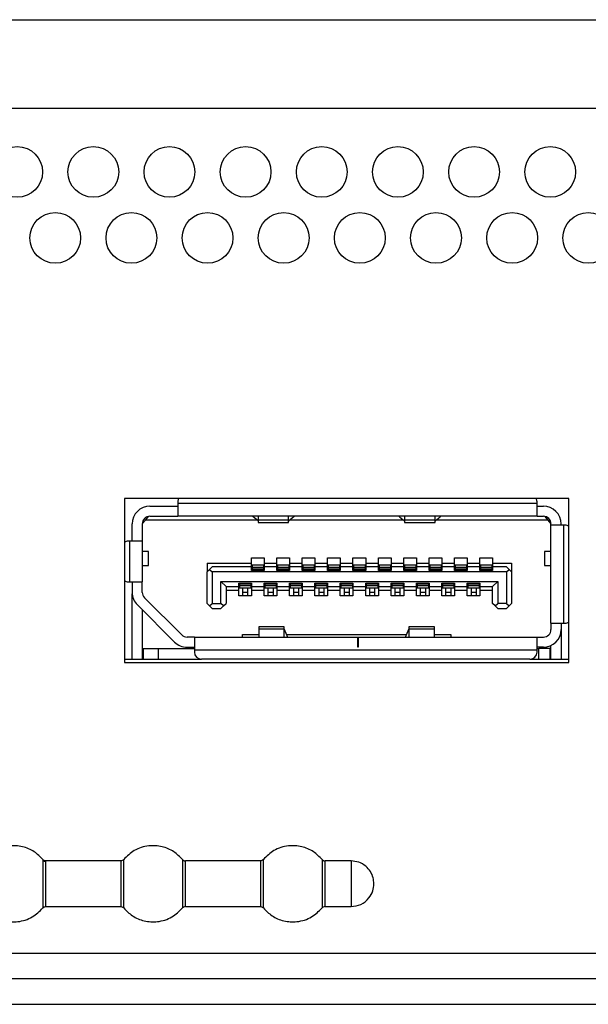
# Paper-space layout 'Sheet2' of a CAD drawing. Header units: millimetres. Extents: x 0 to 1118, y 0 to 864.
# Tile 30 of 232: x 366.07 to 373.53, y 159.54 to 172.47. Entities that reach past the tile are written whole.
import ezdxf

# ---------------------------------------------------------------- set-up
doc = ezdxf.new("R2010")
doc.units = ezdxf.units.MM

psp = doc.layouts.new('Sheet2')

# ---------------------------------------------------------------- linework, layer by layer
at = {"color": 7, "linetype": 'Continuous', "lineweight": 30}
for p, q in [((342.3683, 172.4724), (582.7892, 172.4724)), ((582.7892, 171.3057), (343.0349, 171.3057)), ((373.2783, 166.1824), (367.4449, 166.1824)), ((367.4449, 166.1824), (367.4449, 164.0291)), ((367.7783, 166.0824), (368.1449, 166.0824)), ((368.1449, 166.1391), (368.1449, 166.1157)), ((372.8616, 166.1157), (368.1449, 166.1157)), ((368.1449, 166.1157), (368.1449, 165.9491)), ((372.8616, 166.1157), (372.8616, 166.1391)), ((372.8616, 165.9491), (372.8616, 166.1157)), ((372.8616, 166.0824), (372.9449, 166.0824)), ((373.2783, 164.0291), (373.2783, 166.1824)), ((367.7199, 165.8991), (367.7602, 165.9474)), ((367.7783, 165.9491), (368.1449, 165.9491)), ((372.8616, 165.9491), (368.1449, 165.9491)), ((369.1333, 165.9441), (369.1333, 165.9491)), ((369.1983, 165.8882), (369.1333, 165.9441)), ((369.1999, 165.9491), (369.1999, 165.8976)), ((369.5999, 165.8976), (369.5999, 165.9491)), ((369.6666, 165.9441), (369.6016, 165.8882)), ((369.6666, 165.9491), (369.6666, 165.9441)), ((371.0566, 165.9441), (371.0566, 165.9491)), ((371.0566, 165.9441), (371.1216, 165.8882)), ((371.1233, 165.9491), (371.1233, 165.8976)), ((371.5233, 165.8976), (371.5233, 165.9491)), ((371.5249, 165.8882), (371.5899, 165.9441)), ((371.5899, 165.9491), (371.5899, 165.9441)), ((372.8616, 165.9491), (372.9449, 165.9491)), ((372.963, 165.9474), (373.0033, 165.8991)), ((367.5449, 165.6224), (367.5449, 165.8491)), ((367.6783, 165.8491), (367.7199, 165.8991)), ((367.6783, 165.8524), (367.6949, 165.8691)), ((367.6783, 165.8491), (367.6783, 165.6224)), ((367.6949, 165.8691), (367.6949, 165.9043)), ((369.1857, 165.8991), (367.7199, 165.8991)), ((369.5999, 165.8976), (369.1999, 165.8976)), ((369.1999, 165.8976), (369.1999, 165.8657)), ((369.1999, 165.8657), (369.5999, 165.8657)), ((369.5999, 165.8657), (369.5999, 165.8976)), ((371.109, 165.8991), (369.6141, 165.8991)), ((371.5233, 165.8976), (371.1233, 165.8976)), ((371.1233, 165.8976), (371.1233, 165.8657)), ((371.1233, 165.8657), (371.5233, 165.8657)), ((371.5233, 165.8657), (371.5233, 165.8976)), ((373.0033, 165.8991), (371.5375, 165.8991)), ((373.0033, 165.8991), (373.0449, 165.8491)), ((373.0283, 165.8691), (373.0283, 165.9043)), ((373.0449, 165.8324), (373.0449, 165.8491)), ((373.0449, 164.5457), (373.0449, 165.8324)), ((373.2116, 165.8324), (373.0449, 165.8324)), ((373.1783, 165.8324), (373.1783, 165.8491)), ((373.2116, 164.5457), (373.2116, 165.8324)), ((373.2316, 165.8324), (373.2116, 165.8324)), ((367.5116, 165.6224), (367.4899, 165.6224)), ((367.5116, 165.6224), (367.5116, 165.0891)), ((367.6783, 165.6224), (367.5116, 165.6224)), ((367.6783, 165.6224), (367.6783, 165.0891)), ((367.7616, 165.4874), (367.6783, 165.4874)), ((367.7616, 165.3041), (367.7616, 165.4874)), ((372.9616, 165.4874), (372.9616, 165.3041)), ((373.0449, 165.4874), (372.9616, 165.4874)), ((367.6783, 165.3041), (367.7616, 165.3041)), ((368.5283, 165.3357), (369.1116, 165.3357)), ((368.5283, 165.3357), (368.5283, 165.2191)), ((369.1116, 165.4057), (369.2783, 165.4057)), ((369.1116, 165.3357), (369.1116, 165.4057)), ((369.1116, 165.2857), (369.1116, 165.3357)), ((369.2699, 165.3057), (369.1199, 165.3057)), ((369.1199, 165.3057), (369.1199, 165.2761)), ((369.2699, 165.3057), (369.2699, 165.2761)), ((369.2783, 165.4057), (369.2783, 165.3357)), ((369.2783, 165.3357), (369.4449, 165.3357)), ((369.2783, 165.3357), (369.2783, 165.2857)), ((369.4449, 165.4057), (369.6116, 165.4057)), ((369.4449, 165.3357), (369.4449, 165.4057)), ((369.4449, 165.2857), (369.4449, 165.3357)), ((369.6033, 165.3057), (369.4533, 165.3057)), ((369.4533, 165.3057), (369.4533, 165.2761)), ((369.6033, 165.3057), (369.6033, 165.2761)), ((369.6116, 165.4057), (369.6116, 165.3357)), ((369.6116, 165.3357), (369.7783, 165.3357)), ((369.6116, 165.3357), (369.6116, 165.2857)), ((369.7783, 165.4057), (369.9449, 165.4057)), ((369.7783, 165.3357), (369.7783, 165.4057)), ((369.7783, 165.2857), (369.7783, 165.3357)), ((369.9366, 165.3057), (369.7866, 165.3057)), ((369.7866, 165.3057), (369.7866, 165.2761)), ((369.9366, 165.3057), (369.9366, 165.2761)), ((369.9449, 165.4057), (369.9449, 165.3357)), ((369.9449, 165.3357), (370.1116, 165.3357)), ((369.9449, 165.3357), (369.9449, 165.2857)), ((370.1116, 165.4057), (370.2783, 165.4057)), ((370.1116, 165.3357), (370.1116, 165.4057)), ((370.1116, 165.2857), (370.1116, 165.3357)), ((370.2699, 165.3057), (370.1199, 165.3057)), ((370.1199, 165.3057), (370.1199, 165.2761)), ((370.2699, 165.3057), (370.2699, 165.2761)), ((370.2783, 165.4057), (370.2783, 165.3357)), ((370.2783, 165.3357), (370.4449, 165.3357)), ((370.2783, 165.3357), (370.2783, 165.2857)), ((370.4449, 165.4057), (370.6116, 165.4057)), ((370.4449, 165.3357), (370.4449, 165.4057)), ((370.4449, 165.2857), (370.4449, 165.3357)), ((370.6033, 165.3057), (370.4533, 165.3057)), ((370.4533, 165.3057), (370.4533, 165.2761)), ((370.6033, 165.3057), (370.6033, 165.2761)), ((370.6116, 165.4057), (370.6116, 165.3357)), ((370.6116, 165.3357), (370.7783, 165.3357)), ((370.6116, 165.3357), (370.6116, 165.2857)), ((370.7783, 165.4057), (370.9449, 165.4057)), ((370.7783, 165.3357), (370.7783, 165.4057)), ((370.7783, 165.2857), (370.7783, 165.3357)), ((370.9366, 165.3057), (370.7866, 165.3057)), ((370.7866, 165.3057), (370.7866, 165.2761)), ((370.9366, 165.3057), (370.9366, 165.2761)), ((370.9449, 165.4057), (370.9449, 165.3357)), ((370.9449, 165.3357), (371.1116, 165.3357)), ((370.9449, 165.3357), (370.9449, 165.2857)), ((371.1116, 165.4057), (371.2783, 165.4057)), ((371.1116, 165.3357), (371.1116, 165.4057)), ((371.1116, 165.2857), (371.1116, 165.3357)), ((371.2699, 165.3057), (371.1199, 165.3057)), ((371.1199, 165.3057), (371.1199, 165.2761)), ((371.2699, 165.3057), (371.2699, 165.2761)), ((371.2783, 165.4057), (371.2783, 165.3357)), ((371.2783, 165.3357), (371.4449, 165.3357)), ((371.2783, 165.3357), (371.2783, 165.2857)), ((371.4449, 165.4057), (371.6116, 165.4057)), ((371.4449, 165.3357), (371.4449, 165.4057)), ((371.4449, 165.2857), (371.4449, 165.3357)), ((371.6033, 165.3057), (371.4533, 165.3057)), ((371.4533, 165.3057), (371.4533, 165.2761)), ((371.6033, 165.3057), (371.6033, 165.2761)), ((371.6116, 165.4057), (371.6116, 165.3357)), ((371.6116, 165.3357), (371.7783, 165.3357)), ((371.6116, 165.3357), (371.6116, 165.2857)), ((371.7783, 165.4057), (371.9449, 165.4057)), ((371.7783, 165.3357), (371.7783, 165.4057)), ((371.7783, 165.2857), (371.7783, 165.3357)), ((371.9366, 165.3057), (371.7866, 165.3057)), ((371.7866, 165.3057), (371.7866, 165.2761)), ((371.9366, 165.3057), (371.9366, 165.2761)), ((371.9449, 165.4057), (371.9449, 165.3357)), ((371.9449, 165.3357), (372.1116, 165.3357)), ((371.9449, 165.3357), (371.9449, 165.2857)), ((372.1116, 165.4057), (372.2783, 165.4057)), ((372.1116, 165.3357), (372.1116, 165.4057)), ((372.1116, 165.2857), (372.1116, 165.3357)), ((372.2699, 165.3057), (372.1199, 165.3057)), ((372.1199, 165.3057), (372.1199, 165.2761)), ((372.2699, 165.3057), (372.2699, 165.2761)), ((372.2783, 165.4057), (372.2783, 165.3357)), ((372.2783, 165.3357), (372.5283, 165.3357)), ((372.2783, 165.3357), (372.2783, 165.2857)), ((372.5283, 165.3357), (372.5283, 165.2191)), ((372.9616, 165.3041), (373.0449, 165.3041)), ((368.5283, 165.2191), (368.5616, 165.2524)), ((368.5283, 164.8057), (368.5283, 165.2191)), ((368.5949, 165.2857), (368.5616, 165.2524)), ((368.5616, 165.2524), (368.5949, 165.2191)), ((369.1116, 165.2857), (368.5949, 165.2857)), ((372.4616, 165.2191), (368.5949, 165.2191)), ((368.5949, 165.2191), (368.5949, 164.8057)), ((369.1116, 165.2391), (369.1116, 165.2857)), ((369.2783, 165.2391), (369.1116, 165.2391)), ((369.1199, 165.2761), (369.1199, 165.2533)), ((369.2699, 165.2761), (369.1199, 165.2761)), ((369.2699, 165.2533), (369.1199, 165.2533)), ((369.1199, 165.2533), (369.1199, 165.2491)), ((369.2699, 165.2491), (369.1199, 165.2491)), ((369.1199, 165.2491), (369.1199, 165.2391)), ((369.2699, 165.2761), (369.2699, 165.2533)), ((369.2699, 165.2533), (369.2699, 165.2491)), ((369.2699, 165.2491), (369.2699, 165.2391)), ((369.2783, 165.2857), (369.2783, 165.2391)), ((369.4449, 165.2857), (369.2783, 165.2857)), ((369.4449, 165.2391), (369.4449, 165.2857)), ((369.6116, 165.2391), (369.4449, 165.2391)), ((369.4533, 165.2761), (369.4533, 165.2533)), ((369.6033, 165.2761), (369.4533, 165.2761)), ((369.6033, 165.2533), (369.4533, 165.2533)), ((369.4533, 165.2533), (369.4533, 165.2491)), ((369.6033, 165.2491), (369.4533, 165.2491)), ((369.4533, 165.2491), (369.4533, 165.2391)), ((369.6033, 165.2761), (369.6033, 165.2533)), ((369.6033, 165.2533), (369.6033, 165.2491)), ((369.6033, 165.2491), (369.6033, 165.2391)), ((369.6116, 165.2857), (369.6116, 165.2391)), ((369.7783, 165.2857), (369.6116, 165.2857)), ((369.7783, 165.2391), (369.7783, 165.2857)), ((369.9449, 165.2391), (369.7783, 165.2391)), ((369.9366, 165.2761), (369.7866, 165.2761)), ((369.7866, 165.2761), (369.7866, 165.2533)), ((369.9366, 165.2533), (369.7866, 165.2533)), ((369.7866, 165.2533), (369.7866, 165.2491)), ((369.9366, 165.2491), (369.7866, 165.2491)), ((369.7866, 165.2491), (369.7866, 165.2391)), ((369.9366, 165.2761), (369.9366, 165.2533)), ((369.9366, 165.2533), (369.9366, 165.2491)), ((369.9366, 165.2491), (369.9366, 165.2391)), ((369.9449, 165.2857), (369.9449, 165.2391)), ((370.1116, 165.2857), (369.9449, 165.2857)), ((370.1116, 165.2391), (370.1116, 165.2857)), ((370.2783, 165.2391), (370.1116, 165.2391)), ((370.2699, 165.2761), (370.1199, 165.2761)), ((370.1199, 165.2761), (370.1199, 165.2533)), ((370.2699, 165.2533), (370.1199, 165.2533)), ((370.1199, 165.2533), (370.1199, 165.2491)), ((370.2699, 165.2491), (370.1199, 165.2491)), ((370.1199, 165.2491), (370.1199, 165.2391)), ((370.2699, 165.2761), (370.2699, 165.2533)), ((370.2699, 165.2533), (370.2699, 165.2491)), ((370.2699, 165.2491), (370.2699, 165.2391)), ((370.2783, 165.2857), (370.2783, 165.2391)), ((370.4449, 165.2857), (370.2783, 165.2857)), ((370.4449, 165.2391), (370.4449, 165.2857)), ((370.6116, 165.2391), (370.4449, 165.2391)), ((370.6033, 165.2761), (370.4533, 165.2761)), ((370.4533, 165.2761), (370.4533, 165.2533)), ((370.6033, 165.2533), (370.4533, 165.2533)), ((370.4533, 165.2533), (370.4533, 165.2491)), ((370.6033, 165.2491), (370.4533, 165.2491)), ((370.4533, 165.2491), (370.4533, 165.2391)), ((370.6033, 165.2761), (370.6033, 165.2533)), ((370.6033, 165.2533), (370.6033, 165.2491)), ((370.6033, 165.2491), (370.6033, 165.2391)), ((370.6116, 165.2857), (370.6116, 165.2391)), ((370.7783, 165.2857), (370.6116, 165.2857)), ((370.7783, 165.2391), (370.7783, 165.2857)), ((370.9449, 165.2391), (370.7783, 165.2391)), ((370.9366, 165.2761), (370.7866, 165.2761)), ((370.7866, 165.2761), (370.7866, 165.2533)), ((370.9366, 165.2533), (370.7866, 165.2533)), ((370.7866, 165.2533), (370.7866, 165.2491)), ((370.9366, 165.2491), (370.7866, 165.2491)), ((370.7866, 165.2491), (370.7866, 165.2391)), ((370.9366, 165.2761), (370.9366, 165.2533)), ((370.9366, 165.2533), (370.9366, 165.2491)), ((370.9366, 165.2491), (370.9366, 165.2391)), ((370.9449, 165.2857), (370.9449, 165.2391)), ((371.1116, 165.2857), (370.9449, 165.2857)), ((371.1116, 165.2391), (371.1116, 165.2857)), ((371.2783, 165.2391), (371.1116, 165.2391)), ((371.2699, 165.2761), (371.1199, 165.2761)), ((371.1199, 165.2761), (371.1199, 165.2533)), ((371.1199, 165.2533), (371.1199, 165.2491)), ((371.2699, 165.2533), (371.1199, 165.2533)), ((371.2699, 165.2491), (371.1199, 165.2491)), ((371.1199, 165.2491), (371.1199, 165.2391)), ((371.2699, 165.2761), (371.2699, 165.2533)), ((371.2699, 165.2533), (371.2699, 165.2491)), ((371.2699, 165.2491), (371.2699, 165.2391)), ((371.2783, 165.2857), (371.2783, 165.2391)), ((371.4449, 165.2857), (371.2783, 165.2857)), ((371.4449, 165.2391), (371.4449, 165.2857)), ((371.6116, 165.2391), (371.4449, 165.2391)), ((371.4533, 165.2761), (371.4533, 165.2533)), ((371.6033, 165.2761), (371.4533, 165.2761)), ((371.4533, 165.2533), (371.4533, 165.2491)), ((371.6033, 165.2533), (371.4533, 165.2533)), ((371.6033, 165.2491), (371.4533, 165.2491)), ((371.4533, 165.2491), (371.4533, 165.2391)), ((371.6033, 165.2761), (371.6033, 165.2533)), ((371.6033, 165.2533), (371.6033, 165.2491)), ((371.6033, 165.2491), (371.6033, 165.2391)), ((371.6116, 165.2857), (371.6116, 165.2391)), ((371.7783, 165.2857), (371.6116, 165.2857)), ((371.7783, 165.2391), (371.7783, 165.2857)), ((371.9449, 165.2391), (371.7783, 165.2391)), ((371.7866, 165.2761), (371.7866, 165.2533)), ((371.9366, 165.2761), (371.7866, 165.2761)), ((371.7866, 165.2533), (371.7866, 165.2491)), ((371.9366, 165.2533), (371.7866, 165.2533)), ((371.9366, 165.2491), (371.7866, 165.2491)), ((371.7866, 165.2491), (371.7866, 165.2391)), ((371.9366, 165.2761), (371.9366, 165.2533)), ((371.9366, 165.2533), (371.9366, 165.2491)), ((371.9366, 165.2491), (371.9366, 165.2391)), ((371.9449, 165.2857), (371.9449, 165.2391)), ((372.1116, 165.2857), (371.9449, 165.2857)), ((372.1116, 165.2391), (372.1116, 165.2857)), ((372.2783, 165.2391), (372.1116, 165.2391)), ((372.1199, 165.2761), (372.1199, 165.2533)), ((372.2699, 165.2761), (372.1199, 165.2761)), ((372.1199, 165.2533), (372.1199, 165.2491)), ((372.2699, 165.2533), (372.1199, 165.2533)), ((372.2699, 165.2491), (372.1199, 165.2491)), ((372.1199, 165.2491), (372.1199, 165.2391)), ((372.2699, 165.2761), (372.2699, 165.2533)), ((372.2699, 165.2533), (372.2699, 165.2491)), ((372.2699, 165.2491), (372.2699, 165.2391)), ((372.2783, 165.2857), (372.2783, 165.2391)), ((372.4616, 165.2857), (372.2783, 165.2857)), ((372.4949, 165.2524), (372.4616, 165.2857)), ((372.4616, 165.2191), (372.4949, 165.2524)), ((372.4616, 165.2191), (372.4616, 164.8057)), ((372.4949, 165.2524), (372.5283, 165.2191)), ((372.5283, 165.2191), (372.5283, 164.8057)), ((367.4899, 165.0891), (367.5116, 165.0891)), ((367.5116, 165.0891), (367.6783, 165.0891)), ((367.5449, 165.0891), (367.5449, 164.9505)), ((367.6783, 164.9505), (367.6783, 165.0891)), ((368.7116, 164.8057), (368.7116, 165.0924)), ((368.7116, 165.0924), (368.7783, 165.0257)), ((368.7116, 165.0924), (372.3449, 165.0924)), ((368.9449, 165.0724), (369.1116, 165.0724)), ((368.9449, 165.0257), (368.9449, 165.0724)), ((368.9533, 165.0724), (368.9533, 165.0624)), ((368.9533, 165.0624), (369.1033, 165.0624)), ((368.9533, 165.0624), (368.9533, 165.0582)), ((369.1033, 165.0582), (368.9533, 165.0582)), ((368.9533, 165.0582), (368.9533, 165.0353)), ((369.1033, 165.0353), (368.9533, 165.0353)), ((368.9533, 165.0353), (368.9533, 165.0057)), ((369.1033, 165.0724), (369.1033, 165.0624)), ((369.1033, 165.0624), (369.1033, 165.0582)), ((369.1033, 165.0582), (369.1033, 165.0353)), ((369.1033, 165.0353), (369.1033, 165.0057)), ((369.1116, 165.0724), (369.1116, 165.0257)), ((369.2783, 165.0724), (369.4449, 165.0724)), ((369.2783, 165.0257), (369.2783, 165.0724)), ((369.2866, 165.0724), (369.2866, 165.0624)), ((369.2866, 165.0624), (369.4366, 165.0624)), ((369.2866, 165.0624), (369.2866, 165.0582)), ((369.4366, 165.0582), (369.2866, 165.0582)), ((369.2866, 165.0582), (369.2866, 165.0353)), ((369.4366, 165.0353), (369.2866, 165.0353)), ((369.2866, 165.0353), (369.2866, 165.0057)), ((369.4366, 165.0724), (369.4366, 165.0624)), ((369.4366, 165.0624), (369.4366, 165.0582)), ((369.4366, 165.0582), (369.4366, 165.0353)), ((369.4366, 165.0353), (369.4366, 165.0057)), ((369.4449, 165.0724), (369.4449, 165.0257)), ((369.6116, 165.0724), (369.7783, 165.0724)), ((369.6116, 165.0257), (369.6116, 165.0724)), ((369.6199, 165.0724), (369.6199, 165.0624)), ((369.6199, 165.0624), (369.6199, 165.0582)), ((369.6199, 165.0624), (369.7699, 165.0624)), ((369.7699, 165.0582), (369.6199, 165.0582)), ((369.6199, 165.0582), (369.6199, 165.0353)), ((369.7699, 165.0353), (369.6199, 165.0353)), ((369.6199, 165.0353), (369.6199, 165.0057)), ((369.7699, 165.0724), (369.7699, 165.0624)), ((369.7699, 165.0624), (369.7699, 165.0582)), ((369.7699, 165.0582), (369.7699, 165.0353)), ((369.7699, 165.0353), (369.7699, 165.0057)), ((369.7783, 165.0724), (369.7783, 165.0257)), ((369.9449, 165.0724), (370.1116, 165.0724)), ((369.9449, 165.0257), (369.9449, 165.0724)), ((369.9533, 165.0724), (369.9533, 165.0624)), ((369.9533, 165.0624), (369.9533, 165.0582)), ((369.9533, 165.0624), (370.1033, 165.0624)), ((369.9533, 165.0582), (369.9533, 165.0353)), ((370.1033, 165.0582), (369.9533, 165.0582)), ((370.1033, 165.0353), (369.9533, 165.0353)), ((369.9533, 165.0353), (369.9533, 165.0057)), ((370.1033, 165.0724), (370.1033, 165.0624)), ((370.1033, 165.0624), (370.1033, 165.0582)), ((370.1033, 165.0582), (370.1033, 165.0353)), ((370.1033, 165.0353), (370.1033, 165.0057)), ((370.1116, 165.0724), (370.1116, 165.0257)), ((370.2783, 165.0724), (370.4449, 165.0724)), ((370.2783, 165.0257), (370.2783, 165.0724)), ((370.2866, 165.0724), (370.2866, 165.0624)), ((370.2866, 165.0624), (370.2866, 165.0582)), ((370.2866, 165.0624), (370.4366, 165.0624)), ((370.4366, 165.0582), (370.2866, 165.0582)), ((370.2866, 165.0582), (370.2866, 165.0353)), ((370.4366, 165.0353), (370.2866, 165.0353)), ((370.2866, 165.0353), (370.2866, 165.0057)), ((370.4366, 165.0724), (370.4366, 165.0624)), ((370.4366, 165.0624), (370.4366, 165.0582)), ((370.4366, 165.0582), (370.4366, 165.0353)), ((370.4366, 165.0353), (370.4366, 165.0057)), ((370.4449, 165.0724), (370.4449, 165.0257)), ((370.6116, 165.0724), (370.7783, 165.0724)), ((370.6116, 165.0257), (370.6116, 165.0724)), ((370.6199, 165.0724), (370.6199, 165.0624)), ((370.6199, 165.0624), (370.7699, 165.0624)), ((370.6199, 165.0624), (370.6199, 165.0582)), ((370.7699, 165.0582), (370.6199, 165.0582)), ((370.6199, 165.0582), (370.6199, 165.0353)), ((370.7699, 165.0353), (370.6199, 165.0353)), ((370.6199, 165.0353), (370.6199, 165.0057)), ((370.7699, 165.0724), (370.7699, 165.0624)), ((370.7699, 165.0624), (370.7699, 165.0582)), ((370.7699, 165.0582), (370.7699, 165.0353)), ((370.7699, 165.0353), (370.7699, 165.0057)), ((370.7783, 165.0724), (370.7783, 165.0257)), ((370.9449, 165.0724), (371.1116, 165.0724)), ((370.9449, 165.0257), (370.9449, 165.0724)), ((370.9533, 165.0724), (370.9533, 165.0624)), ((370.9533, 165.0624), (371.1033, 165.0624)), ((370.9533, 165.0624), (370.9533, 165.0582)), ((371.1033, 165.0582), (370.9533, 165.0582)), ((370.9533, 165.0582), (370.9533, 165.0353)), ((371.1033, 165.0353), (370.9533, 165.0353)), ((370.9533, 165.0353), (370.9533, 165.0057)), ((371.1033, 165.0724), (371.1033, 165.0624)), ((371.1033, 165.0624), (371.1033, 165.0582)), ((371.1033, 165.0582), (371.1033, 165.0353)), ((371.1033, 165.0353), (371.1033, 165.0057)), ((371.1116, 165.0724), (371.1116, 165.0257)), ((371.2783, 165.0724), (371.4449, 165.0724)), ((371.2783, 165.0257), (371.2783, 165.0724)), ((371.2866, 165.0724), (371.2866, 165.0624)), ((371.2866, 165.0624), (371.2866, 165.0582)), ((371.2866, 165.0624), (371.4366, 165.0624)), ((371.2866, 165.0582), (371.2866, 165.0353)), ((371.4366, 165.0582), (371.2866, 165.0582)), ((371.4366, 165.0353), (371.2866, 165.0353)), ((371.2866, 165.0353), (371.2866, 165.0057)), ((371.4366, 165.0724), (371.4366, 165.0624)), ((371.4366, 165.0624), (371.4366, 165.0582)), ((371.4366, 165.0582), (371.4366, 165.0353)), ((371.4366, 165.0353), (371.4366, 165.0057)), ((371.4449, 165.0724), (371.4449, 165.0257)), ((371.6116, 165.0724), (371.7783, 165.0724)), ((371.6116, 165.0257), (371.6116, 165.0724)), ((371.6199, 165.0724), (371.6199, 165.0624)), ((371.6199, 165.0624), (371.7699, 165.0624)), ((371.6199, 165.0624), (371.6199, 165.0582)), ((371.7699, 165.0582), (371.6199, 165.0582)), ((371.6199, 165.0582), (371.6199, 165.0353)), ((371.7699, 165.0353), (371.6199, 165.0353)), ((371.6199, 165.0353), (371.6199, 165.0057)), ((371.7699, 165.0724), (371.7699, 165.0624)), ((371.7699, 165.0624), (371.7699, 165.0582)), ((371.7699, 165.0582), (371.7699, 165.0353)), ((371.7699, 165.0353), (371.7699, 165.0057)), ((371.7783, 165.0724), (371.7783, 165.0257)), ((371.9449, 165.0724), (372.1116, 165.0724)), ((371.9449, 165.0257), (371.9449, 165.0724)), ((371.9533, 165.0724), (371.9533, 165.0624)), ((371.9533, 165.0624), (372.1033, 165.0624)), ((371.9533, 165.0624), (371.9533, 165.0582)), ((371.9533, 165.0582), (371.9533, 165.0353)), ((372.1033, 165.0582), (371.9533, 165.0582)), ((372.1033, 165.0353), (371.9533, 165.0353)), ((371.9533, 165.0353), (371.9533, 165.0057)), ((372.1033, 165.0724), (372.1033, 165.0624)), ((372.1033, 165.0624), (372.1033, 165.0582)), ((372.1033, 165.0582), (372.1033, 165.0353)), ((372.1033, 165.0353), (372.1033, 165.0057)), ((372.1116, 165.0724), (372.1116, 165.0257)), ((372.2783, 165.0257), (372.3449, 165.0924)), ((372.3449, 165.0924), (372.3449, 164.8057)), ((367.5449, 164.0724), (367.5449, 164.9291)), ((368.7783, 165.0257), (368.7783, 164.8057)), ((368.7783, 165.0257), (368.9449, 165.0257)), ((368.9449, 164.9757), (368.7783, 164.9757)), ((368.9449, 164.9757), (368.9449, 165.0257)), ((368.9449, 164.9057), (368.9449, 164.9757)), ((369.1116, 164.9057), (368.9449, 164.9057)), ((369.1033, 165.0057), (368.9533, 165.0057)), ((368.9949, 165.0057), (368.9949, 164.9463)), ((369.0616, 164.9463), (368.9949, 164.9463)), ((368.9949, 164.9463), (368.9949, 164.9057)), ((369.0616, 165.0057), (369.0616, 164.9463)), ((369.0616, 164.9463), (369.0616, 164.9057)), ((369.1116, 165.0257), (369.2783, 165.0257)), ((369.1116, 165.0257), (369.1116, 164.9757)), ((369.2783, 164.9757), (369.1116, 164.9757)), ((369.1116, 164.9757), (369.1116, 164.9057)), ((369.2783, 164.9757), (369.2783, 165.0257)), ((369.2783, 164.9057), (369.2783, 164.9757)), ((369.4449, 164.9057), (369.2783, 164.9057)), ((369.4366, 165.0057), (369.2866, 165.0057)), ((369.3283, 165.0057), (369.3283, 164.9463)), ((369.3949, 164.9463), (369.3283, 164.9463)), ((369.3283, 164.9463), (369.3283, 164.9057)), ((369.3949, 165.0057), (369.3949, 164.9463)), ((369.3949, 164.9463), (369.3949, 164.9057)), ((369.4449, 165.0257), (369.6116, 165.0257)), ((369.4449, 165.0257), (369.4449, 164.9757)), ((369.6116, 164.9757), (369.4449, 164.9757)), ((369.4449, 164.9757), (369.4449, 164.9057)), ((369.6116, 164.9757), (369.6116, 165.0257)), ((369.6116, 164.9057), (369.6116, 164.9757)), ((369.7783, 164.9057), (369.6116, 164.9057)), ((369.7699, 165.0057), (369.6199, 165.0057)), ((369.6616, 165.0057), (369.6616, 164.9463)), ((369.7283, 164.9463), (369.6616, 164.9463)), ((369.6616, 164.9463), (369.6616, 164.9057)), ((369.7283, 165.0057), (369.7283, 164.9463)), ((369.7283, 164.9463), (369.7283, 164.9057)), ((369.7783, 165.0257), (369.9449, 165.0257)), ((369.7783, 165.0257), (369.7783, 164.9757)), ((369.9449, 164.9757), (369.7783, 164.9757)), ((369.7783, 164.9757), (369.7783, 164.9057)), ((369.9449, 164.9757), (369.9449, 165.0257)), ((369.9449, 164.9057), (369.9449, 164.9757)), ((370.1116, 164.9057), (369.9449, 164.9057)), ((370.1033, 165.0057), (369.9533, 165.0057)), ((369.9949, 165.0057), (369.9949, 164.9463)), ((370.0616, 164.9463), (369.9949, 164.9463)), ((369.9949, 164.9463), (369.9949, 164.9057)), ((370.0616, 165.0057), (370.0616, 164.9463)), ((370.0616, 164.9463), (370.0616, 164.9057)), ((370.1116, 165.0257), (370.2783, 165.0257)), ((370.1116, 165.0257), (370.1116, 164.9757)), ((370.2783, 164.9757), (370.1116, 164.9757)), ((370.1116, 164.9757), (370.1116, 164.9057)), ((370.2783, 164.9757), (370.2783, 165.0257)), ((370.2783, 164.9057), (370.2783, 164.9757)), ((370.4449, 164.9057), (370.2783, 164.9057)), ((370.4366, 165.0057), (370.2866, 165.0057)), ((370.3283, 165.0057), (370.3283, 164.9463)), ((370.3949, 164.9463), (370.3283, 164.9463)), ((370.3283, 164.9463), (370.3283, 164.9057)), ((370.3949, 165.0057), (370.3949, 164.9463)), ((370.3949, 164.9463), (370.3949, 164.9057)), ((370.4449, 165.0257), (370.6116, 165.0257)), ((370.4449, 165.0257), (370.4449, 164.9757)), ((370.6116, 164.9757), (370.4449, 164.9757)), ((370.4449, 164.9757), (370.4449, 164.9057)), ((370.6116, 164.9757), (370.6116, 165.0257)), ((370.6116, 164.9057), (370.6116, 164.9757)), ((370.7783, 164.9057), (370.6116, 164.9057)), ((370.7699, 165.0057), (370.6199, 165.0057)), ((370.6616, 165.0057), (370.6616, 164.9463)), ((370.7283, 164.9463), (370.6616, 164.9463)), ((370.6616, 164.9463), (370.6616, 164.9057)), ((370.7283, 165.0057), (370.7283, 164.9463)), ((370.7283, 164.9463), (370.7283, 164.9057)), ((370.7783, 165.0257), (370.9449, 165.0257)), ((370.7783, 165.0257), (370.7783, 164.9757)), ((370.9449, 164.9757), (370.7783, 164.9757)), ((370.7783, 164.9757), (370.7783, 164.9057)), ((370.9449, 164.9757), (370.9449, 165.0257)), ((370.9449, 164.9057), (370.9449, 164.9757)), ((371.1116, 164.9057), (370.9449, 164.9057)), ((371.1033, 165.0057), (370.9533, 165.0057)), ((370.9949, 165.0057), (370.9949, 164.9463)), ((371.0616, 164.9463), (370.9949, 164.9463)), ((370.9949, 164.9463), (370.9949, 164.9057)), ((371.0616, 165.0057), (371.0616, 164.9463)), ((371.0616, 164.9463), (371.0616, 164.9057)), ((371.1116, 165.0257), (371.2783, 165.0257)), ((371.1116, 165.0257), (371.1116, 164.9757)), ((371.2783, 164.9757), (371.1116, 164.9757)), ((371.1116, 164.9757), (371.1116, 164.9057)), ((371.2783, 164.9757), (371.2783, 165.0257)), ((371.2783, 164.9057), (371.2783, 164.9757)), ((371.4449, 164.9057), (371.2783, 164.9057)), ((371.4366, 165.0057), (371.2866, 165.0057)), ((371.3283, 165.0057), (371.3283, 164.9463)), ((371.3949, 164.9463), (371.3283, 164.9463)), ((371.3283, 164.9463), (371.3283, 164.9057)), ((371.3949, 165.0057), (371.3949, 164.9463)), ((371.3949, 164.9463), (371.3949, 164.9057)), ((371.4449, 165.0257), (371.6116, 165.0257)), ((371.4449, 165.0257), (371.4449, 164.9757)), ((371.6116, 164.9757), (371.4449, 164.9757)), ((371.4449, 164.9757), (371.4449, 164.9057)), ((371.6116, 164.9757), (371.6116, 165.0257)), ((371.6116, 164.9057), (371.6116, 164.9757)), ((371.7783, 164.9057), (371.6116, 164.9057)), ((371.7699, 165.0057), (371.6199, 165.0057)), ((371.6616, 165.0057), (371.6616, 164.9463)), ((371.7283, 164.9463), (371.6616, 164.9463)), ((371.6616, 164.9463), (371.6616, 164.9057)), ((371.7283, 165.0057), (371.7283, 164.9463)), ((371.7283, 164.9463), (371.7283, 164.9057)), ((371.7783, 165.0257), (371.9449, 165.0257)), ((371.7783, 165.0257), (371.7783, 164.9757)), ((371.9449, 164.9757), (371.7783, 164.9757)), ((371.7783, 164.9757), (371.7783, 164.9057)), ((371.9449, 164.9757), (371.9449, 165.0257)), ((371.9449, 164.9057), (371.9449, 164.9757)), ((372.1116, 164.9057), (371.9449, 164.9057)), ((372.1033, 165.0057), (371.9533, 165.0057)), ((371.9949, 165.0057), (371.9949, 164.9463)), ((372.0616, 164.9463), (371.9949, 164.9463)), ((371.9949, 164.9463), (371.9949, 164.9057)), ((372.0616, 165.0057), (372.0616, 164.9463)), ((372.0616, 164.9463), (372.0616, 164.9057)), ((372.1116, 165.0257), (372.2783, 165.0257)), ((372.1116, 165.0257), (372.1116, 164.9757)), ((372.2783, 164.9757), (372.1116, 164.9757)), ((372.1116, 164.9757), (372.1116, 164.9057)), ((372.2783, 164.8057), (372.2783, 165.0257)), ((368.1014, 164.2974), (367.6133, 164.7855)), ((368.1956, 164.3917), (367.7076, 164.8798)), ((368.5616, 164.7724), (368.5283, 164.8057)), ((368.5616, 164.7724), (368.5949, 164.8057)), ((368.5949, 164.7391), (368.5616, 164.7724)), ((368.5949, 164.8057), (368.7116, 164.8057)), ((368.7449, 164.7724), (368.7116, 164.8057)), ((368.7449, 164.7724), (368.7116, 164.7391)), ((368.7449, 164.7724), (368.7783, 164.8057)), ((372.3116, 164.7724), (372.2783, 164.8057)), ((372.3116, 164.7724), (372.3449, 164.8057)), ((372.3449, 164.7391), (372.3116, 164.7724)), ((372.4616, 164.8057), (372.3449, 164.8057)), ((372.4616, 164.8057), (372.4949, 164.7724)), ((372.4616, 164.7391), (372.4949, 164.7724)), ((372.4949, 164.7724), (372.5283, 164.8057)), ((367.6783, 164.7205), (367.6783, 164.0724)), ((368.5949, 164.7391), (368.7116, 164.7391)), ((372.3449, 164.7391), (372.4616, 164.7391)), ((373.0449, 164.5457), (373.2116, 164.5457)), ((373.0449, 164.5457), (373.0449, 164.4624)), ((373.1783, 164.5457), (373.1783, 164.4624)), ((373.2116, 164.5457), (373.2316, 164.5457)), ((368.9949, 164.3957), (369.2099, 164.3957)), ((368.9949, 164.3624), (368.9949, 164.3957)), ((369.5433, 164.4957), (369.2099, 164.4957)), ((369.2099, 164.4957), (369.2099, 164.4725)), ((369.2099, 164.4725), (369.2099, 164.3624)), ((369.2099, 164.4725), (369.5433, 164.4725)), ((369.5433, 164.4725), (369.5433, 164.4957)), ((369.5433, 164.3624), (369.5433, 164.4725)), ((369.5433, 164.4653), (369.5871, 164.3624)), ((369.5729, 164.3957), (371.1503, 164.3957)), ((371.1361, 164.3624), (371.1799, 164.4653)), ((371.5133, 164.4957), (371.1799, 164.4957)), ((371.1799, 164.4957), (371.1799, 164.4725)), ((371.1799, 164.4725), (371.1799, 164.3624)), ((371.1799, 164.4725), (371.5133, 164.4725)), ((371.5133, 164.4725), (371.5133, 164.4957)), ((371.5133, 164.3624), (371.5133, 164.4725)), ((371.5133, 164.3957), (371.7283, 164.3957)), ((371.7283, 164.3957), (371.7283, 164.3624)), ((373.1783, 164.4624), (373.1783, 164.0724)), ((368.3616, 164.3624), (368.2664, 164.3624)), ((368.3616, 164.3624), (368.3616, 164.1957)), ((368.3616, 164.3624), (370.5083, 164.3624)), ((370.5083, 164.2291), (370.5083, 164.3624)), ((370.5083, 164.3624), (370.5116, 164.3624)), ((370.5116, 164.3624), (372.8616, 164.3624)), ((370.5116, 164.3624), (370.5116, 164.2291)), ((372.8616, 164.1957), (372.8616, 164.3624)), ((372.8616, 164.3624), (372.9449, 164.3624)), ((367.6783, 164.2124), (367.6949, 164.2124)), ((367.6949, 164.0724), (367.6949, 164.2124)), ((367.6949, 164.2124), (367.8849, 164.2124)), ((367.8849, 164.2124), (367.8849, 164.0724)), ((367.8849, 164.2124), (368.3616, 164.2124)), ((368.2664, 164.2291), (368.3616, 164.2291)), ((368.3616, 164.1957), (372.8616, 164.1957)), ((368.3616, 164.1957), (368.3616, 164.1657)), ((370.5116, 164.2291), (370.5083, 164.2291)), ((372.9449, 164.2291), (372.8616, 164.2291)), ((372.8616, 164.2124), (372.8849, 164.2124)), ((372.8616, 164.1657), (372.8616, 164.1957)), ((372.8849, 164.0724), (372.8849, 164.2124)), ((373.0283, 164.2124), (372.8849, 164.2124)), ((373.0283, 164.2124), (373.0283, 164.0724)), ((373.0283, 164.2124), (373.0449, 164.2124)), ((373.0449, 164.0724), (373.0449, 164.2516)), ((367.4449, 164.0724), (368.4549, 164.0724)), ((367.4449, 164.0291), (373.2783, 164.0291)), ((372.7683, 164.0724), (368.4549, 164.0724)), ((372.7683, 164.0724), (373.2783, 164.0724)), ((366.3723, 161.4406), (366.3723, 161.4343)), ((367.3957, 161.4224), (366.4109, 161.4224)), ((367.3957, 161.4224), (367.3957, 160.8224)), ((367.4343, 160.8042), (367.4343, 161.4406)), ((368.2056, 161.4406), (368.2056, 160.8042)), ((369.229, 161.4224), (368.2442, 161.4224)), ((368.2442, 160.8224), (368.2442, 161.4224)), ((369.229, 161.4224), (369.229, 160.8224)), ((369.2676, 160.8042), (369.2676, 161.4406)), ((370.039, 161.4406), (370.039, 160.8042)), ((370.42, 161.4224), (370.0776, 161.4224)), ((370.0776, 160.8224), (370.0776, 161.4224)), ((370.42, 161.4224), (370.42, 160.8224)), ((366.3723, 160.8044), (366.3723, 160.8042)), ((366.4109, 160.8224), (367.3957, 160.8224)), ((368.2442, 160.8224), (369.229, 160.8224)), ((370.0776, 160.8224), (370.42, 160.8224)), ((618.9049, 159.8724), (216.4983, 159.8724)), ((216.734, 159.5391), (618.6692, 159.5391))]:
    psp.add_line(p, q, dxfattribs=at)
at = {"color": 8, "linetype": 'Continuous', "lineweight": 30}
for p, q in [((367.5459, 164.9291), (367.5449, 164.9291)), ((366.3723, 161.4343), (366.3723, 160.8044)), ((366.4109, 161.4165), (366.4109, 161.4224)), ((366.4109, 160.8224), (366.4109, 161.4165)), ((579.4583, 160.2057), (339.3482, 160.2057))]:
    psp.add_line(p, q, dxfattribs=at)
at = {"color": 7, "linetype": 'Continuous', "lineweight": 30}
for centre in [(366.0349, 170.4724), (367.0349, 170.4724), (368.0349, 170.4724), (369.0349, 170.4724), (370.0349, 170.4724), (371.0349, 170.4724), (372.0349, 170.4724), (373.0349, 170.4724), (366.5349, 169.6057), (367.5349, 169.6057), (368.5349, 169.6057), (369.5349, 169.6057), (370.5349, 169.6057), (371.5349, 169.6057), (372.5349, 169.6057), (373.5349, 169.6057)]:
    psp.add_circle(centre, 0.3333, dxfattribs=at)
for centre, radius, start, end in [((367.7783, 165.8491), 0.2333, 90, 180), ((368.2449, 166.1391), 0.1, 154.32071, 180), ((372.7616, 166.1391), 0.1, 0, 25.67929), ((372.9449, 165.8491), 0.2333, 0, 90), ((367.7783, 165.8491), 0.1, 90, 180), ((372.9449, 165.8491), 0.1, 0, 90), ((373.2316, 165.7391), 0.0933, 60, 90), ((367.4899, 165.5291), 0.0933, 90, 118.82545), ((367.4899, 165.1824), 0.0933, 241.17455, 270), ((367.7783, 164.9505), 0.2333, 180, 225), ((367.7783, 164.9505), 0.1, 180, 225), ((373.2316, 164.6391), 0.0933, 270, 300), ((368.2664, 164.4624), 0.1, 225, 270), ((372.9449, 164.4624), 0.1, 270, 0), ((372.9449, 164.4624), 0.2333, 270, 0), ((368.2664, 164.4624), 0.2333, 225, 270), ((368.4549, 164.1657), 0.0933, 180, 270), ((372.7683, 164.1657), 0.0933, 270, 0)]:
    psp.add_arc(centre, radius, start, end, dxfattribs=at)
for centre, start_param, end_param in [((369.2065, 166.0991), 2.6986816, 2.7916359), ((369.5934, 166.0991), 3.4915494, 3.5845037), ((371.1298, 166.0991), 2.6986816, 2.7916359), ((371.5167, 166.0991), 3.4915494, 3.5845037)]:
    psp.add_ellipse(centre, major_axis=(0, 0.2333), ratio=0.0816327, start_param=start_param, end_param=end_param, dxfattribs=at)
for points, knots in [([(366.3723, 161.4406), (366.3363, 161.477), (366.2607, 161.5536), (366.1038, 161.6182), (365.9212, 161.6297), (365.7365, 161.5732), (365.6446, 161.4833), (365.6009, 161.4406)], [0, 0, 0, 0, 0.1742044, 0.3654386, 0.5645287, 0.7930028, 1, 1, 1, 1]), ([(368.2056, 161.4406), (368.1696, 161.477), (368.094, 161.5536), (367.9371, 161.6182), (367.7545, 161.6297), (367.5698, 161.5732), (367.4779, 161.4833), (367.4343, 161.4406)], [0, 0, 0, 0, 0.1742045, 0.365444, 0.5645285, 0.7930027, 1, 1, 1, 1]), ([(370.039, 161.4406), (370.003, 161.477), (369.9274, 161.5536), (369.7704, 161.6182), (369.5879, 161.6297), (369.4032, 161.5732), (369.3113, 161.4833), (369.2676, 161.4406)], [0, 0, 0, 0, 0.17420872, 0.36544299, 0.5645275, 0.79300709, 1, 1, 1, 1]), ([(366.4109, 161.4222), (366.4073, 161.4225), (366.3999, 161.4229), (366.3894, 161.4267), (366.3798, 161.4324), (366.3748, 161.4378), (366.3723, 161.4404)], [0, 0, 0, 0, 0.2469535, 0.500033, 0.7530429, 1, 1, 1, 1]), ([(366.3723, 161.4343), (366.3748, 161.4317), (366.3798, 161.4264), (366.3894, 161.4208), (366.3999, 161.4172), (366.4073, 161.4167), (366.4109, 161.4165)], [0, 0, 0, 0, 0.2469579, 0.499987, 0.7530546, 1, 1, 1, 1]), ([(367.4343, 161.4406), (367.4281, 161.4348), (367.4171, 161.4246), (367.4022, 161.4231), (367.3957, 161.4224)], [0, 0, 0, 0, 0.5600253, 1, 1, 1, 1]), ([(368.2442, 161.4197), (368.2406, 161.42), (368.2332, 161.4204), (368.2226, 161.4242), (368.213, 161.4299), (368.208, 161.4353), (368.2055, 161.4379)], [0, 0, 0, 0, 0.2470301, 0.5001131, 0.7532112, 1, 1, 1, 1]), ([(368.2056, 161.4406), (368.2118, 161.4348), (368.2228, 161.4246), (368.2377, 161.4231), (368.2442, 161.4224)], [0, 0, 0, 0, 0.5600253, 1, 1, 1, 1]), ([(369.2676, 161.4406), (369.2614, 161.4348), (369.2504, 161.4246), (369.2356, 161.4231), (369.229, 161.4224)], [0, 0, 0, 0, 0.5600253, 1, 1, 1, 1]), ([(370.0776, 161.4197), (370.0739, 161.42), (370.0665, 161.4204), (370.056, 161.4242), (370.0464, 161.4299), (370.0413, 161.4353), (370.0389, 161.4379)], [0, 0, 0, 0, 0.2470103, 0.500073, 0.7531507, 1, 1, 1, 1]), ([(370.039, 161.4406), (370.0451, 161.4348), (370.0562, 161.4246), (370.071, 161.4231), (370.0776, 161.4224)], [0, 0, 0, 0, 0.5600253, 1, 1, 1, 1]), ([(370.72, 161.1224), (370.7178, 161.1492), (370.7134, 161.2054), (370.6766, 161.2859), (370.6132, 161.3589), (370.524, 161.4121), (370.4539, 161.419), (370.42, 161.4224)], [0, 0, 0, 0, 0.1712686, 0.358076, 0.5538446, 0.783782, 1, 1, 1, 1]), ([(370.42, 160.8224), (370.4637, 160.828), (370.5537, 160.8395), (370.6541, 160.9228), (370.7107, 161.0233), (370.717, 161.0904), (370.72, 161.1224)], [0, 0, 0, 0, 0.2779809, 0.5720569, 0.796069, 1, 1, 1, 1]), ([(365.6009, 160.8042), (365.637, 160.7677), (365.7125, 160.6912), (365.8695, 160.6266), (366.0521, 160.6151), (366.2368, 160.6715), (366.3286, 160.7615), (366.3723, 160.8042)], [0, 0, 0, 0, 0.1742086, 0.3654428, 0.5645272, 0.7930063, 1, 1, 1, 1]), ([(366.3723, 160.8044), (366.3748, 160.807), (366.3798, 160.8124), (366.3894, 160.8181), (366.3999, 160.8218), (366.4073, 160.8223), (366.4109, 160.8225)], [0, 0, 0, 0, 0.2469423, 0.4999672, 0.7530468, 1, 1, 1, 1]), ([(367.3957, 160.8224), (367.404, 160.8213), (367.419, 160.8193), (367.4296, 160.8088), (367.4343, 160.8042)], [0, 0, 0, 0, 0.559996, 1, 1, 1, 1]), ([(367.4343, 160.8042), (367.4703, 160.7677), (367.5459, 160.6912), (367.7028, 160.6266), (367.8854, 160.6151), (368.0701, 160.6715), (368.162, 160.7615), (368.2056, 160.8042)], [0, 0, 0, 0, 0.1742086, 0.3654428, 0.5645272, 0.7930063, 1, 1, 1, 1]), ([(368.2442, 160.8224), (368.2359, 160.8213), (368.2209, 160.8193), (368.2103, 160.8088), (368.2056, 160.8042)], [0, 0, 0, 0, 0.559996, 1, 1, 1, 1]), ([(369.229, 160.8224), (369.2374, 160.8213), (369.2523, 160.8193), (369.2629, 160.8088), (369.2676, 160.8042)], [0, 0, 0, 0, 0.559996, 1, 1, 1, 1]), ([(369.2676, 160.8042), (369.3036, 160.7677), (369.3792, 160.6912), (369.5361, 160.6266), (369.7187, 160.6151), (369.9034, 160.6715), (369.9953, 160.7615), (370.039, 160.8042)], [0, 0, 0, 0, 0.1742044, 0.3654438, 0.5645283, 0.7930019, 1, 1, 1, 1]), ([(370.0776, 160.8224), (370.0692, 160.8213), (370.0543, 160.8193), (370.0437, 160.8088), (370.039, 160.8042)], [0, 0, 0, 0, 0.559996, 1, 1, 1, 1])]:
    psp.add_open_spline(points, degree=3, knots=knots, dxfattribs=at)

doc.saveas('drawing.dxf')
